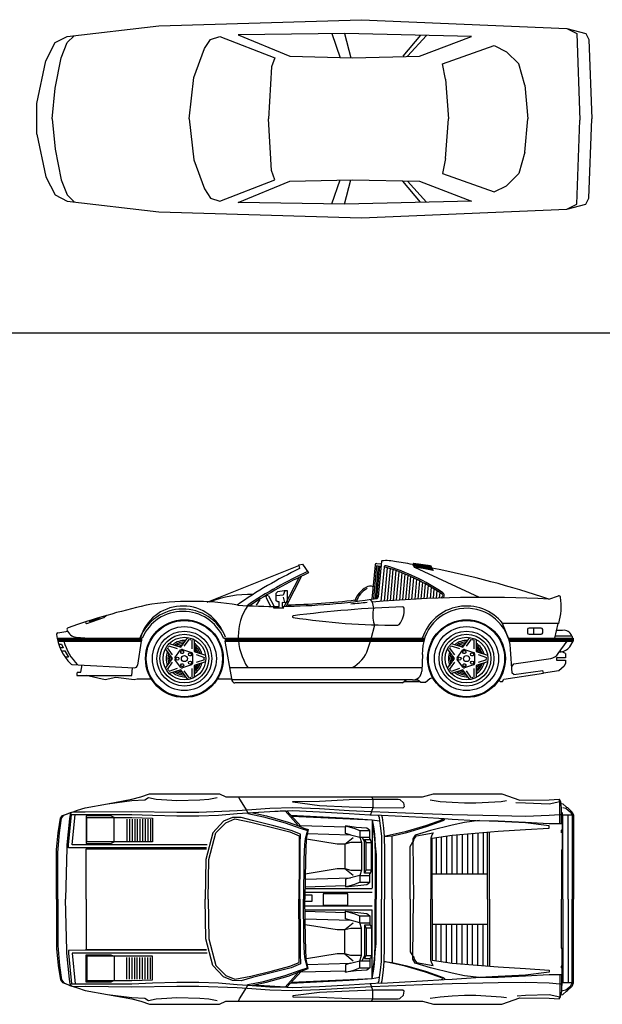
# Model space of a CAD drawing. Header units: millimetres. Extents: x 1343 to 64046, y 44602 to 77982.
# Tile 20 of 68: x 6943 to 11794, y 58949 to 67154. Entities that reach past the tile are written whole.
import ezdxf

# ---------------------------------------------------------------- set-up
doc = ezdxf.new("R2010")
doc.units = ezdxf.units.MM
doc.layers.add('L1', color=7, linetype='Continuous')

# ---------------------------------------------------------------- blocks, each defined once
blk = doc.blocks.new('A$C692274C5')
for p, q in [((1016, 1600.2), (2705.1, 1651)), ((2705.1, 1651), (4413.1, 1578)), ((254, 1511.3), (1016, 1600.2)), ((4413.1, 1578), (4497, 1536.1)), ((4413.1, 1578), (4572, 1536.7)), ((152.4, 1460.5), (254, 1511.3)), ((254, 1460.5), (310.8, 1517.3)), ((1397, 1409.7), (1447.8, 1485.9)), ((1447.8, 1485.9), (1524, 1511.3)), ((1524, 1511.3), (1981.2, 1333.5)), ((2565.4, 1536.7), (1676.4, 1524)), ((1676.4, 1524), (2108.2, 1346.2)), ((2456.1, 1535.3), (2527.3, 1333.5)), ((2562, 1536.7), (2616.2, 1333.5)), ((3619.5, 1511.3), (2565.4, 1536.7)), ((3195.8, 1520.8), (3048, 1346.2)), ((3246.2, 1519.7), (3086.1, 1346.2)), ((3187.7, 1346.2), (3619.5, 1511.3)), ((4497, 1536.1), (4521.2, 812.8)), ((4572, 1536.7), (4597.4, 1485.9)), ((4597.4, 1485.9), (4622.8, 825.5)), ((76.2, 1308.1), (152.4, 1460.5)), ((203.2, 1333.5), (254, 1460.5)), ((1308.1, 1168.4), (1397, 1409.7)), ((3378.2, 1282.7), (3810, 1435.1)), ((3810, 1435.1), (3911.6, 1384.3)), ((152.4, 1079.5), (203.2, 1333.5)), ((1981.2, 1333.5), (1955.8, 1257.3)), ((2108.2, 1346.2), (2628.9, 1333.5)), ((2628.9, 1333.5), (3187.7, 1346.2)), ((4013.2, 1282.7), (3911.6, 1384.3)), ((0, 952.5), (76.2, 1308.1)), ((1955.8, 1257.3), (1930.4, 825.5)), ((3403.6, 1155.7), (3378.2, 1282.7)), ((4064, 1104.9), (4013.2, 1282.7)), ((1270, 825.5), (1308.1, 1168.4)), ((3403.6, 1155.7), (3429, 825.5)), ((127, 825.5), (152.4, 1079.5)), ((4064, 1104.9), (4089.4, 825.5)), ((0, 698.5), (0, 952.5)), ((127, 825.5), (152.4, 571.5)), ((1270, 825.5), (1308.1, 482.6)), ((1955.8, 393.7), (1930.4, 825.5)), ((3403.6, 495.3), (3429, 825.5)), ((4064, 546.1), (4089.4, 825.5)), ((4597.4, 165.1), (4622.8, 825.5)), ((4497, 114.9), (4521.2, 812.8)), ((0, 698.5), (76.2, 342.9)), ((152.4, 571.5), (203.2, 317.5)), ((3403.6, 495.3), (3378.2, 368.3)), ((4064, 546.1), (4013.2, 368.3)), ((1308.1, 482.6), (1397, 241.3)), ((76.2, 342.9), (152.4, 190.5)), ((1981.2, 317.5), (1955.8, 393.7)), ((3378.2, 368.3), (3810, 215.9)), ((4013.2, 368.3), (3911.6, 266.7)), ((203.2, 317.5), (254, 190.5)), ((1524, 139.7), (1981.2, 317.5)), ((1676.4, 127), (2108.2, 304.8)), ((2108.2, 304.8), (2628.9, 317.5)), ((2456.1, 115.7), (2527.3, 317.5)), ((2562, 114.3), (2616.2, 317.5)), ((2628.9, 317.5), (3187.7, 304.8)), ((3195.8, 130.2), (3048, 304.8)), ((3246.2, 131.3), (3086.1, 304.8)), ((3187.7, 304.8), (3619.5, 139.7)), ((3810, 215.9), (3911.6, 266.7)), ((152.4, 190.5), (254, 139.7)), ((254, 190.5), (310.8, 133.7)), ((1397, 241.3), (1447.8, 165.1)), ((1447.8, 165.1), (1524, 139.7)), ((4572, 114.3), (4597.4, 165.1)), ((254, 139.7), (1016, 50.8)), ((2565.4, 114.3), (1676.4, 127)), ((3619.5, 139.7), (2565.4, 114.3)), ((4413.1, 73), (4497, 114.9)), ((4413.1, 73), (4572, 114.3)), ((1016, 50.8), (2705.1, 0)), ((2705.1, 0), (4413.1, 73))]:
    blk.add_line(p, q)
blk = doc.blocks.new('A$C5F453D1B')
for p, q in [((1254.8, 793.7), (2016.8, 1098.5)), ((2016.8, 1104.9), (2048.6, 1111.2)), ((2016.8, 1098.5), (2016.8, 1104.9)), ((2016.8, 1098.5), (2023.2, 1073.1)), ((2048.6, 1111.2), (2097.5, 1037.8)), ((2652.5, 1106), (2626.4, 819.1)), ((2664.5, 1097.4), (2639.6, 824.3)), ((2651.8, 1098.5), (2703.8, 1094.8)), ((2677.1, 1096.3), (2652.3, 823.1)), ((2689.7, 1095.1), (2664.9, 822)), ((2666, 1117.5), (2706.2, 1114.6)), ((2706.2, 1135.4), (2679, 837.1)), ((2727.2, 1086.1), (2701.2, 800)), ((2752.1, 1081.3), (2726.8, 802)), ((2776.8, 1073.5), (2752.3, 804)), ((2982.9, 1081.5), (2965.6, 1109.3)), ((2996.1, 1085.7), (2972.4, 1119.6)), ((2972.4, 1119.6), (3113.1, 1100.5)), ((2975.7, 1116.6), (2975.7, 1118.5)), ((2982, 1104.3), (2982, 1117.5)), ((3523.1, 833.1), (2982.9, 1081.5)), ((2988.4, 1091.9), (2988.4, 1116.5)), ((2994.7, 1082.6), (2994.7, 1115.5)), ((3135.7, 1058.9), (2996.1, 1085.7)), ((3001.1, 1081.6), (3001.1, 1114.5)), ((3007.4, 1080.6), (3007.4, 1113.5)), ((3013.8, 1079.5), (3013.8, 1112.5)), ((3020.1, 1078.5), (3020.1, 1111.5)), ((3026.5, 1077.5), (3026.5, 1110.5)), ((3032.8, 1076.5), (3032.8, 1109.5)), ((3039.2, 1075.5), (3039.2, 1108.5)), ((3045.5, 1074.5), (3045.5, 1107.5)), ((3051.9, 1073.5), (3051.9, 1106.5)), ((3058.2, 1072.5), (3058.2, 1105.5)), ((3064.6, 1071.5), (3064.6, 1104.5)), ((3070.9, 1070.5), (3070.9, 1103.5)), ((3077.3, 1069.5), (3077.3, 1102.5)), ((3083.6, 1068.5), (3083.6, 1101.5)), ((3090, 1067.5), (3090, 1100.5)), ((3096.3, 1066.5), (3096.3, 1099.5)), ((3102.7, 1065.5), (3102.7, 1098.5)), ((3109, 1064.4), (3109, 1097.5)), ((3113.1, 1100.5), (3135.7, 1058.9)), ((3115.4, 1063.4), (3115.4, 1096.5)), ((3121.7, 1062.4), (3121.7, 1084.2)), ((3128.1, 1061.4), (3128.1, 1070)), ((2020.3, 1001.3), (1896.5, 759.4)), ((2039.2, 1010.4), (1910.9, 759.6)), ((2801.5, 1065.3), (2777.9, 805.9)), ((2826.1, 1056.7), (2803.5, 807.7)), ((2850.7, 1047.7), (2829, 809.5)), ((2875.2, 1038.2), (2854.6, 811.2)), ((2899.7, 1028.4), (2880.1, 812.8)), ((2924.2, 1018.1), (2905.7, 814.4)), ((2948.6, 1007.4), (2931.2, 815.9)), ((2973, 996.2), (2956.8, 817.4)), ((2997.4, 984.6), (2982.3, 818.8)), ((3021.7, 972.6), (3007.8, 820.1)), ((3045.9, 960), (3033.3, 821.4)), ((3070.1, 947), (3058.8, 822.6)), ((3094.3, 933.5), (3084.3, 823.7)), ((3118.4, 919.5), (3109.8, 824.8)), ((3142.5, 905), (3135.3, 825.8)), ((1745, 830.3), (1780.9, 761.4)), ((1766, 845.8), (1810.9, 758.9)), ((1829.9, 868.4), (1842.9, 883.4)), ((1829.9, 804.2), (1829.9, 868.4)), ((1885.7, 851.3), (1832.2, 847)), ((1842.9, 883.4), (1894.1, 891.9)), ((1900.6, 887.6), (1885.7, 851.3)), ((1887.7, 836.3), (1898.4, 791.3)), ((1894.1, 891.9), (1919.8, 891.9)), ((1919.8, 891.9), (1919.8, 797.8)), ((3166.6, 890), (3160.8, 826.8)), ((3190.5, 874.4), (3186.3, 827.7)), ((3209.7, 839.6), (3200.7, 827.4)), ((4099.6, 819.1), (4180.5, 846.1)), ((1665.4, 767.9), (1695.3, 814.9)), ((1842.5, 755.1), (1806.1, 752.9)), ((1806.1, 752.9), (1806.1, 745.9)), ((1806.1, 745.9), (1892.3, 745.9)), ((1842.9, 795.5), (1829.9, 804.2)), ((1854.2, 759.8), (1842.5, 755.1)), ((1853.6, 795.5), (1842.9, 795.5)), ((1853.6, 759.2), (1853.6, 795.5)), ((1879.2, 791.3), (1879.2, 761.4)), ((1911.3, 789.3), (1879.2, 791.3)), ((1892.3, 745.9), (1880, 759.8)), ((1919.8, 797.8), (1911.3, 789.3)), ((2615.4, 813.5), (2627.7, 793.7)), ((2627.7, 793.7), (2640, 744.4)), ((251.8, 615.2), (393.1, 665.7)), ((273.8, 632), (362.8, 665.7)), ((393.1, 665.7), (414.9, 684.3)), ((240.1, 625.3), (251.8, 615.2)), ((270.4, 635.4), (273.8, 632)), ((2644.4, 592), (2620.9, 496.9)), ((2645, 611.4), (2644.4, 592)), ((3763.1, 495.3), (3712.3, 615.9)), ((4182.2, 615.9), (3712.3, 615.9)), ((4036.1, 577.8), (3934.5, 577.8)), ((3972.6, 577.8), (3972.6, 527)), ((4150.4, 495.3), (4175.8, 615.9)), ((4.5, 495.3), (713.5, 495.3)), ((10.5, 538.7), (92.8, 552.4)), ((162.6, 501.6), (270.6, 495.3)), ((703.8, 495.5), (696.5, 470.2)), ((1033.6, 418.3), (1092.5, 499.4)), ((1389.7, 495.3), (1764.1, 495.3)), ((1389.7, 495.3), (3065.8, 495.3)), ((1400.9, 495.3), (1407.2, 469.9)), ((3383.1, 418.3), (3442, 499.4)), ((3763.1, 495.3), (4302.8, 495.3)), ((3921.8, 565.1), (3921.8, 539.7)), ((3934.5, 527), (4036.1, 527)), ((4048.8, 539.7), (4048.8, 565.1)), ((4156.8, 514.3), (4290.1, 514.3)), ((4213.9, 558.8), (4163.1, 558.8)), ((4290.1, 514.3), (4296.5, 495.3)), ((4302.8, 495.3), (4302.8, 469.9)), ((4.5, 488.9), (713.5, 488.9)), ((7.2, 482.6), (713.5, 482.6)), ((8.6, 476.2), (713.5, 476.2)), ((10.2, 469.9), (703.6, 469.9)), ((22.9, 444.5), (42, 444.5)), ((54.7, 412.7), (29.3, 412.7)), ((42, 444.5), (54.7, 412.7)), ((703.6, 469.9), (673.8, 269.4)), ((966.3, 354.5), (923.2, 413.8)), ((935.2, 430.3), (1004.9, 407.6)), ((938.3, 449.3), (1033.6, 418.3)), ((1063.2, 426.5), (1106.2, 485.8)), ((1125.6, 479.5), (1125.6, 406.3)), ((1144.6, 482.5), (1144.6, 382.2)), ((1399.6, 469.9), (3058, 469.9)), ((1400.9, 469.9), (1460.6, 141.5)), ((1402.4, 488.9), (3063.7, 488.9)), ((1404, 482.6), (3061.7, 482.6)), ((1405.6, 476.2), (3059.8, 476.2)), ((2592.9, 401.9), (2614.6, 469.9)), ((3315.8, 354.5), (3272.7, 413.8)), ((3284.7, 430.3), (3354.4, 407.6)), ((3287.8, 449.3), (3383.1, 418.3)), ((3412.7, 426.5), (3455.7, 485.8)), ((3475.1, 479.5), (3475.1, 406.3)), ((3494.1, 482.5), (3494.1, 382.2)), ((3763.1, 488.9), (4302.8, 488.9)), ((3763.1, 482.6), (4302.8, 482.6)), ((3763.1, 476.2), (4302.8, 476.2)), ((3769.4, 469.9), (4302.8, 469.9)), ((4178.3, 365.5), (4252, 469.9)), ((4273.5, 422.6), (4302.8, 469.9)), ((48.3, 387.3), (67.4, 387.3)), ((67.4, 387.3), (99.1, 336.5)), ((99.1, 336.5), (73.7, 336.5)), ((965, 323.8), (906.1, 404.9)), ((986.1, 331.3), (1033, 395.9)), ((1047.2, 400.5), (1123.2, 375.8)), ((1131.9, 363.8), (1131.9, 283.9)), ((1144.6, 382.2), (1240, 351.2)), ((1161.6, 356.7), (1231.3, 334)), ((3045.9, 358.6), (3041, 219.6)), ((3314.5, 323.8), (3255.6, 404.9)), ((3335.6, 331.3), (3382.5, 395.9)), ((3396.7, 400.5), (3472.7, 375.8)), ((3481.4, 363.8), (3481.4, 283.9)), ((3494.1, 382.2), (3589.5, 351.2)), ((3511.1, 356.7), (3580.8, 334)), ((3794.8, 203.2), (3781, 403.7)), ((4163.1, 330.2), (4163.1, 311.1)), ((4239.3, 330.2), (4163.1, 330.2)), ((4239.3, 367.2), (4239.3, 330.2)), ((126.4, 275.7), (647.3, 247.7)), ((200.7, 209.5), (213.4, 273)), ((626.2, 184.1), (632.5, 247.6)), ((906.1, 242.8), (965, 323.8)), ((923.2, 233.9), (966.3, 293.2)), ((1033, 251.8), (986.1, 316.4)), ((1123.2, 271.9), (1047.2, 247.2)), ((1240, 296.5), (1144.6, 265.5)), ((1144.6, 265.5), (1144.6, 165.2)), ((1231.3, 313.7), (1161.6, 291)), ((3042, 247.6), (1441.3, 247.6)), ((3255.6, 242.8), (3314.5, 323.8)), ((3272.7, 233.9), (3315.8, 293.2)), ((3382.5, 251.8), (3335.6, 316.4)), ((3472.7, 271.9), (3396.7, 247.2)), ((3589.5, 296.5), (3494.1, 265.5)), ((3494.1, 265.5), (3494.1, 165.2)), ((3580.8, 313.7), (3511.1, 291)), ((3794.8, 260.3), (3807.5, 279.4)), ((3807.5, 279.4), (4115.2, 324.4)), ((4163.1, 311.1), (4239.3, 311.1)), ((4226.6, 260.3), (4182.2, 222.2)), ((4239.3, 285.7), (4226.6, 260.3)), ((4239.3, 311.1), (4239.3, 285.7)), ((172.1, 209.5), (169, 196.8)), ((169, 196.8), (169, 184.1)), ((169, 184.1), (626.2, 184.1)), ((172.1, 209.5), (200.7, 209.5)), ((403.9, 146), (245.2, 184.1)), ((492.8, 165.1), (403.9, 146)), ((645.2, 146), (492.8, 165.1)), ((1004.9, 240.1), (935.2, 217.4)), ((1033.6, 229.4), (938.3, 198.4)), ((1092.5, 148.3), (1033.6, 229.4)), ((1106.2, 161.9), (1063.2, 221.2)), ((1125.6, 241.4), (1125.6, 168.2)), ((3109, 158.7), (3134.4, 165.1)), ((3354.4, 240.1), (3284.7, 217.4)), ((3383.1, 229.4), (3287.8, 198.4)), ((3442, 148.3), (3383.1, 229.4)), ((3455.7, 161.9), (3412.7, 221.2)), ((3475.1, 241.4), (3475.1, 168.2)), ((3725, 152.4), (4055.6, 201.3)), ((3807.5, 190.5), (3794.8, 203.2)), ((3807.5, 190.5), (4049.5, 225.9)), ((4055.6, 201.3), (4049.5, 225.9)), ((4182.2, 222.2), (4055.6, 201.3)), ((670.6, 152.4), (645.2, 146)), ((791.3, 152.4), (670.6, 152.4)), ((1451.7, 152.4), (1331, 152.4)), ((2964.9, 146), (1464.4, 146)), ((2880.4, 120.6), (1485.6, 120.6)), ((2880.4, 120.6), (2912.2, 146)), ((2899.5, 133.3), (3020.1, 133.3)), ((2969.3, 146), (3007.4, 146)), ((3007.4, 146), (3032.8, 127)), ((3032.8, 127), (3070.9, 127)), ((3070.9, 127), (3109, 158.7)), ((3680.5, 146), (3693.2, 133.3)), ((3693.2, 133.3), (3712.3, 133.3)), ((3712.3, 133.3), (3725, 152.4))]:
    blk.add_line(p, q)
for centre, radius in [((1064.3, 323.8), 323.9), ((1064.3, 323.8), 317.5), ((1064.3, 323.8), 266.7), ((3413.8, 323.8), 323.9), ((3413.8, 323.8), 317.5), ((3413.8, 323.8), 266.7), ((1064.3, 323.8), 228.6), ((1064.3, 323.8), 203.2), ((1064.3, 323.8), 177.8), ((3413.8, 323.8), 228.6), ((3413.8, 323.8), 203.2), ((3413.8, 323.8), 177.8), ((1006.4, 323.4), 12.7), ((1064.3, 323.8), 25.4), ((3355.9, 323.4), 12.7), ((3413.8, 323.8), 25.4)]:
    blk.add_circle(centre, radius)
for centre, radius, start, end in [((3541.6, -2118), 3534, 115.44633, 125.24017), ((2665.1, 1104.8), 12.7, 85.88149, 174.80557), ((2746, 769.5), 370.7, 76.82446, 96.08441), ((2739.8, 1085), 12.7, 73.37131, 174.80557), ((2253.3, -544.1), 1700.2, 55.73823, 73.37131), ((2253.3, -544.1), 1712.9, 55.73823, 73.37131), ((1638.7, -6471.9), 7695.1, 79.94206, 81.09076), ((1638.7, -6471.9), 7695.1, 71.34951, 78.86245), ((3541.6, -2118), 3483.2, 114.62185, 124.15769), ((3541.6, -2118), 3470.5, 114.58838, 123.87465), ((2669.6, 746.3), 193.8, 117.68078, 163.61234), ((2669.6, 746.3), 181.1, 117.68078, 162.36331), ((2612, 868.1), 59.4, 66.44578, 123.01707), ((1606.6, -39.4), 897.1, 88.13242, 111.76884), ((1755.7, 837.8), 13.1, 38.01397, 215.03948), ((1826.3, 6102.3), 5343.4, 270.56928, 279.06725), ((3544.5, -9721.4), 10555.2, 86.9855, 94.98356), ((2666.4, 838.2), 12.7, 279.06725, 354.80557), ((3203.3, 850.6), 12.7, 300.344, 55.73823), ((3203.3, 850.6), 25.4, 300.344, 55.73823), ((4184.6, 834.1), 12.7, 7.77403, 108.43495), ((3657.5, 762.1), 544.6, 344.43083, 7.77403), ((2081.9, -5083.2), 6001.9, 102.85232, 109.32932), ((1051.6, 393.7), 368.3, 23.36279, 163.98661), ((1127.8, -1450.3), 2251.2, 80.25604, 99.74396), ((1826.3, 6102.3), 5343.4, 266.59356, 270.29878), ((1974.6, 509), 461.7, 146.04567, 214.31144), ((1826.3, 6102.3), 5330.7, 270.97935, 277.12649), ((3211.2, -8766.2), 9527.3, 91.98333, 97.48876), ((3544.5, -9721.4), 10555.2, 95.21274, 95.94306), ((2855.3, 686), 223.1, 164.80618, 199.53716), ((2701.4, 728.9), 193.5, 321.37396, 4.39007), ((2881.7, 742.7), 12.7, 4.39007, 91.18714), ((3413.8, 374.6), 368.3, 4.52172, 182.49528), ((3413.8, 374.6), 387.4, 38.53194, 161.85183), ((1051.6, 349.2), 387.4, 23.36279, 157.84898), ((1051.6, 349.2), 368.3, 23.36279, 156.63721), ((1970.2, 673.6), 6.35, 96.69835, 260.33542), ((2799.3, 6003.4), 5400.3, 261.1577, 270.46002), ((98.8, 568.2), 12.7, 106.09082, 198.34154), ((2842.7, 616), 12.7, 269.62693, 321.37396), ((3934.5, 565.1), 12.7, 90, 180), ((4036.1, 565.1), 12.7, 0, 90), ((12.6, 526.2), 12.7, 99.46232, 186.72472), ((415.7, 573.7), 418.6, 186.72472, 224.67787), ((174.4, 593.3), 92.4, 198.34154, 262.66562), ((3934.5, 539.7), 12.7, 180, 270), ((4036.1, 539.7), 12.7, 270, 0), ((4222.8, 486.6), 72.8, 22.43961, 97.04751), ((466.5, 573.7), 418.6, 194.36429, 225.91848), ((1064.3, 323.8), 165.1, 142.56195, 145.43805), ((1064.3, 323.8), 151.2, 86.09234, 129.90766), ((1064.3, 323.8), 137.9, 89.63671, 126.36329), ((1064.3, 323.8), 125.9, 93.65575, 122.34425), ((1064.3, 323.8), 113.2, 99.21649, 116.78351), ((1064.3, 323.8), 165.1, 70.56195, 73.43805), ((1064.3, 323.8), 151.2, 14.09234, 57.90766), ((1064.3, 323.8), 137.9, 17.63671, 54.36329), ((1064.3, 323.8), 125.9, 21.65575, 50.34425), ((3413.8, 323.8), 165.1, 142.56195, 145.43805), ((3413.8, 323.8), 151.2, 86.09234, 129.90766), ((3413.8, 323.8), 137.9, 89.63671, 126.36329), ((3413.8, 323.8), 125.9, 93.65575, 122.34425), ((3413.8, 323.8), 113.2, 99.21649, 116.78351), ((3413.8, 323.8), 165.1, 70.56195, 73.43805), ((3413.8, 323.8), 151.2, 14.09234, 57.90766), ((3413.8, 323.8), 137.9, 17.63671, 54.36329), ((3413.8, 323.8), 125.9, 21.65575, 50.34425), ((4190.5, 481.2), 101.6, 268.73294, 324.78241), ((1064.3, 323.8), 151.2, 158.09234, 201.90766), ((1064.3, 323.8), 137.9, 161.63671, 198.36329), ((1064.3, 323.8), 125.9, 165.65575, 194.34425), ((1064.3, 323.8), 113.2, 171.21649, 188.78351), ((996.4, 323.8), 12.7, 144, 216), ((1043.3, 388.4), 12.7, 72, 144), ((1119.2, 363.8), 12.7, 0, 72), ((1064.3, 323.8), 113.2, 27.21649, 44.78351), ((2343.7, 484.3), 262.3, 296.37206, 341.71296), ((3413.8, 323.8), 151.2, 158.09234, 201.90766), ((3413.8, 323.8), 137.9, 161.63671, 198.36329), ((3413.8, 323.8), 125.9, 165.65575, 194.34425), ((3413.8, 323.8), 113.2, 171.21649, 188.78351), ((3345.9, 323.8), 12.7, 144, 216), ((3392.8, 388.4), 12.7, 72, 144), ((3468.7, 363.8), 12.7, 0, 72), ((3413.8, 323.8), 113.2, 27.21649, 44.78351), ((4095.3, 424.1), 101.6, 281.30993, 324.78241), ((4190.5, 278.1), 101.6, 61.31234, 91.26706), ((127.1, 288.4), 12.7, 224.67787, 266.92874), ((648.7, 273.1), 25.4, 266.92874, 351.54872), ((1043.3, 259.3), 12.7, 216, 288), ((1119.2, 283.9), 12.7, 288, 0), ((1064.3, 323.8), 151.2, 302.09234, 345.90766), ((1064.3, 323.8), 137.9, 305.63671, 342.36329), ((1064.3, 323.8), 125.9, 309.65575, 338.34425), ((1064.3, 323.8), 113.2, 315.21649, 332.78351), ((1064.3, 323.8), 165.1, 358.56195, 1.43805), ((3392.8, 259.3), 12.7, 216, 288), ((3468.7, 283.9), 12.7, 288, 0), ((3413.8, 323.8), 151.2, 302.09234, 345.90766), ((3413.8, 323.8), 137.9, 305.63671, 342.36329), ((3413.8, 323.8), 125.9, 309.65575, 338.34425), ((3413.8, 323.8), 113.2, 315.21649, 332.78351), ((3413.8, 323.8), 165.1, 358.56195, 1.43805), ((1064.3, 323.8), 165.1, 214.56195, 217.43805), ((1064.3, 323.8), 151.2, 230.09234, 273.90766), ((1064.3, 323.8), 137.9, 233.63671, 270.36329), ((1064.3, 323.8), 125.9, 237.65575, 266.34425), ((1064.3, 323.8), 113.2, 243.21649, 260.78351), ((1064.3, 323.8), 165.1, 286.56195, 289.43805), ((2964.9, 222.2), 76.2, 270, 358.0173), ((3413.8, 323.8), 165.1, 214.56195, 217.43805), ((3413.8, 323.8), 151.2, 230.09234, 273.90766), ((3413.8, 323.8), 137.9, 233.63671, 270.36329), ((3413.8, 323.8), 125.9, 237.65575, 266.34425), ((3413.8, 323.8), 113.2, 243.21649, 260.78351), ((3413.8, 323.8), 165.1, 286.56195, 289.43805), ((1485.6, 146), 25.4, 190.30485, 270)]:
    blk.add_arc(centre, radius, start, end)
for centre, major_axis, start_param, end_param in [((1046, 378.8), (-8.98, 8.98), 1.10674, 7.389925), ((1110.9, 358.2), (8.98, 8.98), 1.420899, 7.704084), ((3395.5, 378.8), (-8.98, 8.98), 1.10674, 7.389925), ((3460.4, 358.2), (8.98, 8.98), 1.420899, 7.704084), ((1046.8, 268.7), (8.98, 8.98), 5.19081, 11.473995), ((1111.4, 290.2), (-8.98, 8.98), -1.406534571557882, 4.876650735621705), ((3396.3, 268.7), (8.98, 8.98), 5.19081, 11.473995), ((3460.9, 290.2), (-8.98, 8.98), -1.406534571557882, 4.876650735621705)]:
    blk.add_ellipse(centre, major_axis=major_axis, ratio=1, start_param=start_param, end_param=end_param)
blk = doc.blocks.new('A$C70F44388')
for p, q in [((626.8, 1709.4), (702.9, 1728.5)), ((702.9, 1728.5), (773.3, 1753.7)), ((773.3, 1753.7), (1356.6, 1753.7)), ((1356.6, 1753.7), (1408.4, 1728.5)), ((1408.4, 1728.5), (1522.3, 1728.5)), ((1516.2, 1728.5), (1522.3, 1709.4)), ((1522.3, 1728.5), (3047.7, 1728.5)), ((2621.9, 1728.5), (2634.5, 1709.4)), ((3047.7, 1728.5), (3138.2, 1753.7)), ((3138.2, 1753.7), (3708, 1753.7)), ((3708, 1753.7), (3857.6, 1701.1)), ((238.8, 1638), (423.2, 1671.1)), ((423.2, 1671.1), (626.8, 1709.4)), ((423.2, 1671.1), (626.8, 1696.8)), ((626.8, 1696.8), (734.6, 1702.8)), ((734.6, 1702.8), (766.4, 1722)), ((766.4, 1722), (829.9, 1709.4)), ((829.9, 1709.4), (919.1, 1702.8)), ((919.1, 1702.8), (1001.3, 1696.8)), ((1001.3, 1696.8), (1192.2, 1702.8)), ((1192.2, 1702.8), (1268.3, 1709.4)), ((1268.3, 1709.4), (1338.4, 1722)), ((1522.3, 1709.4), (1541.5, 1677.6)), ((1541.5, 1677.6), (1579.8, 1620.2)), ((1967.3, 1690.2), (2189.6, 1693.7)), ((1967.3, 1683.3), (1967.3, 1690.2)), ((2189.6, 1654.6), (1967.3, 1683.3)), ((2189.6, 1693.7), (2437.5, 1705.9)), ((2437.5, 1643.3), (2189.6, 1654.6)), ((2437.5, 1705.9), (2634.5, 1709.4)), ((2641, 1636.3), (2437.5, 1643.3)), ((2634.5, 1709.4), (2634.5, 1636.3)), ((2634.5, 1709.4), (2641, 1709.4)), ((2641, 1709.4), (2844.2, 1709.4)), ((2844.2, 1709.4), (2857.6, 1705.9)), ((2857.6, 1705.9), (2889, 1677.6)), ((2895.1, 1644.1), (2882.4, 1635)), ((2889, 1677.6), (2895.1, 1644.1)), ((3111.2, 1702.8), (3193.9, 1690.2)), ((3193.9, 1690.2), (3295.6, 1684.1)), ((3295.6, 1684.1), (3397, 1677.6)), ((3397, 1677.6), (3492.2, 1677.6)), ((3492.2, 1677.6), (3702.3, 1690.2)), ((3702.3, 1690.2), (3746.7, 1696.8)), ((3824.8, 1682.6), (3905.4, 1677.6)), ((3857.6, 1701.1), (4102.5, 1702.8)), ((3905.4, 1677.6), (4102.5, 1671.1)), ((4102.5, 1702.8), (4185.1, 1709.4)), ((4102.5, 1671.1), (4191.6, 1690.2)), ((4185.1, 1709.4), (4197.7, 1690.2)), ((4191.6, 1690.2), (4185.1, 1709.4)), ((4191.6, 1641.1), (4191.6, 1690.2)), ((4191.6, 1505.8), (4191.6, 1641.1)), ((4197.7, 1690.2), (4200.3, 1674.1)), ((4204.3, 1641.1), (4200.3, 1674.1)), ((4200.3, 1674.1), (4216.9, 1671.1)), ((4204.3, 1582.4), (4204.3, 1641.1)), ((4216.9, 1671.1), (4245.1, 1643.3)), ((4245.1, 1643.3), (4255.1, 1639.3)), ((31.8, 1550.6), (48.3, 1572.8)), ((41.8, 1550.6), (60.9, 1575.8)), ((48.3, 1572.8), (139.2, 1604.5)), ((60.9, 1575.8), (124.4, 1601.5)), ((99.2, 1327.9), (124.4, 1582.4)), ((111.8, 1582.4), (107.4, 1544.5)), ((124.4, 1601.5), (111.8, 1582.4)), ((124.4, 1582.4), (626.8, 1582.4)), ((130.9, 1327.9), (156.1, 1582.4)), ((139.2, 1604.5), (175.3, 1617.2)), ((139.2, 1604.5), (238.8, 1603.7)), ((175.3, 1617.2), (238.8, 1638)), ((238.8, 1603.7), (626.8, 1607.6)), ((245.3, 1569.7), (245.3, 1341)), ((451.9, 1569.7), (245.3, 1569.7)), ((480.2, 1556.7), (451.9, 1569.7)), ((626.8, 1607.6), (1001.3, 1601.5)), ((626.8, 1582.4), (798.1, 1575.8)), ((798.1, 1575.8), (1001.3, 1569.7)), ((1001.3, 1601.5), (1185.7, 1601.5)), ((1001.3, 1569.7), (1185.7, 1569.7)), ((1185.7, 1601.5), (1503.6, 1614.1)), ((1185.7, 1569.7), (1347.9, 1575.8)), ((1347.9, 1575.8), (1503.6, 1588.5)), ((1503.6, 1614.1), (1586.3, 1620.2)), ((1503.6, 1588.5), (1592.4, 1595)), ((1579.8, 1620.2), (1592.4, 1595)), ((1586.3, 1620.2), (1776.8, 1633.3)), ((1592.4, 1595), (1776.8, 1607.6)), ((1592.4, 1595), (1592.4, 1588.5)), ((1592.4, 1588.5), (1722.9, 1563.2)), ((1776.8, 1603.7), (1635, 1595)), ((1635, 1595), (1748.1, 1569.7)), ((1722.9, 1563.2), (1902.5, 1512.3)), ((1748.1, 1569.7), (1927.7, 1518.9)), ((1776.8, 1633.3), (1967.3, 1639.3)), ((1903.8, 1611.1), (1776.8, 1603.7)), ((1776.8, 1607.6), (1916.4, 1611.1)), ((2013.8, 1485.8), (1903.8, 1611.1)), ((1916.4, 1611.1), (1967.3, 1614.1)), ((1916.4, 1611.1), (2037.3, 1480.6)), ((1948.6, 1577.1), (2437.5, 1552.3)), ((1956.9, 1568), (2628.4, 1538)), ((1967.3, 1639.3), (2189.6, 1630.2)), ((1967.3, 1614.1), (2189.6, 1604.5)), ((2189.6, 1630.2), (2437.5, 1615.9)), ((2189.6, 1604.5), (2437.5, 1590.6)), ((2437.5, 1615.9), (2621.9, 1605.4)), ((2437.5, 1590.6), (2609.3, 1579.8)), ((2609.3, 1579.8), (2704.5, 1575.8)), ((2621.9, 1605.4), (2615.4, 1579.8)), ((2634.5, 1636.3), (2621.9, 1605.4)), ((2621.9, 1605.4), (3047.7, 1589.8)), ((2882.4, 1635), (2641, 1636.3)), ((2678.9, 1575.8), (2685.4, 1556.7)), ((2704.5, 1576.7), (3047.7, 1558)), ((2704.5, 1575.8), (2704.5, 1576.7)), ((2704.5, 1575.8), (2710.6, 1556.7)), ((3047.7, 1589.8), (3295.6, 1581.5)), ((3295.6, 1581.5), (3676.7, 1573.2)), ((3676.7, 1573.2), (3905.4, 1568.4)), ((3905.4, 1568.4), (4102.5, 1575.8)), ((4102.5, 1575.8), (4191.6, 1582.4)), ((4191.6, 1582.4), (4204.3, 1582.4)), ((4204.3, 1600.6), (4210.3, 1594.1)), ((4204.3, 1505.8), (4204.3, 1582.4)), ((4210.3, 1594.1), (4210.3, 1455.8)), ((4216.9, 1639.3), (4242.1, 1633.3)), ((4216.9, 876.9), (4216.9, 1575.8)), ((4293, 1575.8), (4216.9, 1575.8)), ((4242.1, 1633.3), (4280.4, 1601.5)), ((4255.1, 1639.3), (4293, 1601.5)), ((4261.2, 876.9), (4261.2, 1575.8)), ((4280.4, 1601.5), (4293, 1575.8)), ((4293, 1601.5), (4305.6, 1575.8)), ((4293, 1575.8), (4293, 876.9)), ((4305.6, 1575.8), (4305.6, 876.9)), ((12.6, 1429.7), (31.8, 1550.6)), ((23.1, 1429.7), (41.8, 1550.6)), ((107.4, 1544.5), (86.6, 1327.9)), ((251.8, 1556.7), (626.8, 1556.7)), ((251.8, 1353.6), (251.8, 1556.7)), ((480.2, 1353.6), (480.2, 1556.7)), ((585.2, 1543.8), (585.2, 1362.7)), ((606.9, 1543.8), (606.9, 1362.7)), ((626.8, 1556.7), (798.1, 1550.6)), ((628.7, 1543.8), (628.7, 1362.7)), ((650.4, 1543.8), (650.4, 1362.7)), ((672.2, 1543.8), (672.2, 1362.7)), ((693.9, 1543.8), (693.9, 1362.7)), ((715.7, 1543.8), (715.7, 1362.7)), ((737.4, 1543.8), (737.4, 1362.7)), ((759.1, 1543.8), (759.1, 1362.7)), ((780.9, 1543.8), (780.9, 1362.7)), ((798.1, 1550.6), (798.1, 1353.6)), ((1389.2, 1524.9), (1300.1, 1429.7)), ((1325.7, 1429.7), (1408.4, 1512.3)), ((1465.4, 1556.7), (1389.2, 1524.9)), ((1408.4, 1512.3), (1484.5, 1544.1)), ((1538.4, 1557.6), (1465.4, 1556.7)), ((1484.5, 1544.1), (1618, 1518.9)), ((1630.6, 1531.5), (1538.4, 1557.6)), ((1618, 1518.9), (1796.8, 1474.1)), ((1809.8, 1487.1), (1630.6, 1531.5)), ((1953.8, 1448.8), (1809.8, 1487.1)), ((1902.5, 1512.3), (2028.6, 1468)), ((1927.7, 1518.9), (2013.8, 1485.8)), ((2013.8, 1485.8), (2060.4, 1468)), ((2027.3, 1480.6), (2013.8, 1485.8)), ((2037.3, 1480.6), (2027.3, 1480.6)), ((2405.3, 1476.7), (2032.1, 1487.1)), ((2405.7, 1487.1), (2405.3, 1476.7)), ((2494.9, 1474.1), (2405.7, 1487.1)), ((2405.7, 1487.1), (2475.8, 1468)), ((2437.5, 1552.3), (2628.4, 1538)), ((2628.4, 1538), (2628.4, 966.5)), ((2628.4, 1538), (2688.9, 1528.4)), ((2628.4, 1538), (2641, 1461.4)), ((2628.4, 1486.7), (2641, 1423.6)), ((2685.4, 1556.7), (2688.9, 1528.4)), ((2688.9, 1528.4), (2698, 1468)), ((2710.6, 1556.7), (2723.7, 1468)), ((3072.9, 1487.1), (2901.6, 1436.2)), ((2915.5, 1431.9), (3079.5, 1480.6)), ((3047.7, 1558), (3226.9, 1547.1)), ((3214.3, 1536.3), (3072.9, 1487.1)), ((3079.5, 1480.6), (3219.1, 1531.5)), ((3295.6, 1493.2), (3114.7, 1448.8)), ((3200, 1548.9), (3216.9, 1542.3)), ((3216.9, 1542.3), (3214.3, 1536.3)), ((3219.1, 1531.5), (3231.7, 1538)), ((3226.9, 1547.1), (3295.6, 1543.2)), ((3231.7, 1538), (3230, 1544.1)), ((3295.6, 1543.2), (3492.2, 1531.5)), ((3395.7, 1516.2), (3295.6, 1493.2)), ((3517.9, 1531), (3395.7, 1516.2)), ((3492.2, 1531.5), (3676.7, 1528.9)), ((3676.7, 1522.8), (3524.4, 1529.3)), ((3676.7, 1528.9), (3905.4, 1517.6)), ((3905.4, 1511.5), (3676.7, 1522.8)), ((3905.4, 1517.6), (4102.5, 1505.8)), ((4102.5, 1487.1), (3905.4, 1511.5)), ((4102.5, 1505.8), (4204.3, 1505.8)), ((4102.5, 1468), (4102.5, 1487.1)), ((0, 1290.1), (12.6, 1429.7)), ((10, 1264.4), (23.1, 1429.7)), ((1300.1, 1429.7), (1243.1, 1207.4)), ((1268.3, 1207.4), (1325.7, 1429.7)), ((1796.8, 1474.1), (1941.2, 1436.2)), ((1941.2, 1436.2), (2019.1, 1404.5)), ((2029.9, 1417.1), (1953.8, 1448.8)), ((2019.1, 1404.5), (2019.1, 1207.4)), ((2028.6, 1468), (2088.2, 1448.8)), ((2028.6, 1334.4), (2029.9, 1417.1)), ((2060.4, 1468), (2094.3, 1455.4)), ((2088.2, 1448.8), (2069.1, 1378.8)), ((2094.3, 1455.4), (2079.5, 1378.8)), ((2086, 1422.7), (2447, 1411.9)), ((2405.7, 1423.6), (2405.3, 1476.7)), ((2447, 1411.9), (2405.7, 1423.6)), ((2447, 1411.9), (2526.6, 1391.9)), ((2475.8, 1468), (2526.6, 1448.8)), ((2583.6, 1468), (2494.9, 1474.1)), ((2526.6, 1448.8), (2526.6, 1391.9)), ((2526.6, 1448.8), (2602.8, 1448.8)), ((2609.3, 1448.8), (2583.6, 1468)), ((2609.3, 1373.1), (2609.3, 1448.8)), ((2641, 1461.4), (2647.1, 1417.1)), ((2641, 1423.6), (2650.6, 1347.1)), ((2647.1, 1417.1), (2653.7, 1321.8)), ((2698, 1468), (2704.5, 1397.9)), ((2704.5, 1397.9), (2704.5, 1372.7)), ((2723.7, 1468), (2729.3, 1397.9)), ((2901.6, 1436.2), (2729.3, 1397.9)), ((2729.3, 1397.9), (2793.3, 1404.5)), ((2729.3, 1397.9), (2729.8, 1277.5)), ((2793.3, 1404.5), (2915.5, 1431.9)), ((2793.3, 877.1), (2793.3, 1404.5)), ((2985.1, 1410.6), (2968.1, 1378.8)), ((2977.7, 1378.8), (2996.8, 1404.5)), ((3114.7, 1448.8), (2985.1, 1410.6)), ((2996.8, 1404.5), (3136.4, 1429.7)), ((3123.8, 1410.6), (3117.3, 1385.3)), ((3136.4, 1429.7), (3123.8, 1410.6)), ((3127.3, 1385.3), (3295.6, 1410.6)), ((3203.9, 1396.8), (3203.9, 1092.9)), ((3247.4, 1403.3), (3247.4, 1092.9)), ((3290.9, 1409.8), (3290.9, 1092.9)), ((3295.6, 1410.6), (3676.7, 1442.3)), ((3334.4, 1413.8), (3334.4, 1092.9)), ((3377.9, 1417.4), (3377.9, 1092.9)), ((3421.4, 1421), (3421.4, 1092.9)), ((3464.9, 1424.7), (3464.9, 1092.9)), ((3508.4, 1426.9), (3508.4, 1092.9)), ((3551.9, 1431), (3551.9, 1092.9)), ((3587.9, 876.9), (3587.9, 1434.5)), ((3606.6, 877.1), (3606.6, 1436.2)), ((3676.7, 1442.3), (3905.4, 1455.4)), ((3905.4, 1455.4), (4102.5, 1468)), ((4210.3, 1455.8), (4204.3, 1449.7)), ((4204.3, 1449.7), (4204.3, 1435.3)), ((4204.3, 1429.3), (4204.3, 1449.7)), ((4204.3, 1435.3), (4210.3, 1429.3)), ((4210.3, 1429.3), (4210.3, 1290.5)), ((86.6, 1327.9), (86.6, 1304)), ((99.6, 1304), (99.2, 1327.9)), ((1253.5, 1327.9), (130.9, 1327.9)), ((245.3, 1341), (451.9, 1341)), ((798.1, 1353.6), (251.8, 1353.6)), ((451.9, 1341), (480.2, 1353.6)), ((2027.8, 1207.4), (2028.6, 1334.4)), ((2064.3, 1334.4), (2059.1, 1207.4)), ((2069.1, 1378.8), (2064.3, 1334.4)), ((2079.5, 1378.8), (2071.7, 1207.4)), ((2336.1, 1334.4), (2079.9, 1376.2)), ((2399.6, 1334.4), (2336.1, 1334.4)), ((2399.6, 1334.4), (2469.2, 1390.1)), ((2450.1, 1347.1), (2399.6, 1334.4)), ((2399.6, 1334.4), (2399.6, 1131.3)), ((2539.3, 1347.1), (2450.1, 1347.1)), ((2526.6, 1391.9), (2545.8, 1391.9)), ((2526.6, 1391.9), (2539.3, 1347.1)), ((2539.3, 1347.1), (2539.3, 1118.3)), ((2545.8, 1391.9), (2564.5, 1349.7)), ((2545.8, 1391.9), (2609.3, 1391.9)), ((2564.5, 1372.7), (2609.3, 1373.1)), ((2564.5, 1349.7), (2564.5, 1372.7)), ((2564.5, 1372.7), (2577.5, 1347.1)), ((2564.5, 1093), (2564.5, 1349.7)), ((2577.5, 1347.1), (2621.9, 1347.1)), ((2577.5, 1118.3), (2577.5, 1347.1)), ((2615.4, 1372.7), (2609.3, 1373.1)), ((2621.9, 1347.1), (2615.4, 1372.7)), ((2621.9, 1118.3), (2621.9, 1347.1)), ((2650.6, 1347.1), (2651.9, 1245.7)), ((2653.7, 1321.8), (2660.2, 1245.7)), ((2704.5, 1372.7), (2704.5, 1251.8)), ((2945.9, 1315.3), (2968.1, 1353.6)), ((2945.9, 876.9), (2945.9, 1315.3)), ((2968.1, 1378.8), (2968.1, 1353.6)), ((2968.1, 1353.6), (2971.2, 1353.6)), ((2968.1, 1353.6), (2971.2, 877.1)), ((2971.2, 1353.6), (2977.7, 1378.8)), ((3117.3, 1385.3), (3117.3, 877.1)), ((3127.3, 877.1), (3127.3, 1385.3)), ((3160.4, 1390.3), (3160.4, 1092.9)), ((0, 877.1), (0, 1290.1)), ((10, 876.9), (10, 1264.4)), ((86.6, 1304), (73.5, 876.9)), ((238.8, 1302.7), (99.6, 1304)), ((1247.4, 1302.7), (238.8, 1302.7)), ((245.3, 1296.2), (1247.4, 1296.2)), ((245.3, 876.9), (245.3, 1296.2)), ((2651.9, 1245.7), (2651.9, 877.1)), ((2660.2, 1245.7), (2660.2, 877.1)), ((2704.5, 1251.8), (2704.5, 876.9)), ((2729.8, 1277.5), (2729.8, 876.9)), ((4210.3, 1290.5), (4204.3, 1284.4)), ((4204.3, 1284.4), (4204.3, 877.1)), ((1243.1, 1207.4), (1236.6, 876.9)), ((1261.8, 876.9), (1268.3, 1207.4)), ((2019.1, 1207.4), (2017.7, 876.9)), ((2025.1, 876.9), (2027.8, 1207.4)), ((2059.1, 1207.4), (2055.2, 876.9)), ((2071.7, 1207.4), (2068.2, 876.9)), ((2070.8, 1087.8), (2336.1, 1131.3)), ((2336.1, 1131.3), (2399.6, 1131.3)), ((2399.6, 1131.3), (2450.1, 1118.3)), ((2399.6, 1131.3), (2468.8, 1075.6)), ((2526.6, 1073.9), (2405.7, 1042.1)), ((2450.1, 1118.3), (2539.3, 1118.3)), ((2539.3, 1118.3), (2526.6, 1073.9)), ((2526.6, 1073.9), (2526.6, 1016.9)), ((2526.6, 1073.9), (2609.3, 1073.9)), ((2564.5, 1093), (2577.5, 1118.3)), ((2615.4, 1093), (2564.5, 1093)), ((2621.9, 1118.3), (2577.5, 1118.3)), ((2609.3, 1092.6), (2615.4, 1093)), ((2609.3, 1016.9), (2609.3, 1092.6)), ((2615.4, 1093), (2621.9, 1118.3)), ((3127.3, 1086.5), (3587.9, 1086.5)), ((2069.5, 979.1), (2405.3, 988.6)), ((2070.4, 1042.6), (2447, 1053.5)), ((2405.7, 1042.1), (2405.3, 988.6)), ((2405.3, 988.6), (2405.7, 978.6)), ((2405.7, 978.6), (2583.6, 997.8)), ((2405.7, 978.6), (2475.8, 997.8)), ((2475.8, 997.8), (2526.6, 1016.9)), ((2526.6, 1016.9), (2602.8, 1016.9)), ((2583.6, 997.8), (2609.3, 1016.9)), ((2069.5, 966), (2628.4, 966)), ((2069.5, 933.8), (2628.4, 933.8)), ((2074, 911.7), (2125.8, 911.7)), ((2125.8, 911.7), (2125.8, 857.3)), ((2426, 919.9), (2221.3, 919.9)), ((2221.3, 919.9), (2221.3, 827.3)), ((2426, 827.3), (2426, 919.9)), ((0, 876.6), (0, 463.7)), ((10, 876.9), (10, 489.3)), ((86.6, 449.7), (73.5, 876.9)), ((245.3, 876.9), (245.3, 457.6)), ((1243.1, 546.3), (1236.6, 876.9)), ((1261.8, 876.9), (1268.3, 546.3)), ((2019.1, 546.3), (2017.7, 876.9)), ((2025.1, 876.9), (2027.8, 546.3)), ((2059.1, 546.3), (2055.2, 876.9)), ((2071.7, 546.3), (2068.2, 876.9)), ((2125.8, 857.3), (2074, 857.3)), ((2221.3, 827.3), (2426, 827.3)), ((2651.9, 508), (2651.9, 876.6)), ((2660.2, 508), (2660.2, 876.6)), ((2704.5, 501.9), (2704.5, 876.9)), ((2729.8, 476.3), (2729.8, 876.9)), ((2793.3, 876.6), (2793.3, 349.3)), ((2945.9, 876.9), (2945.9, 438.4)), ((2968.1, 400.2), (2971.2, 876.6)), ((3117.3, 368.4), (3117.3, 876.6)), ((3127.3, 876.6), (3127.3, 368.4)), ((3587.9, 876.9), (3587.9, 319.3)), ((3606.6, 876.6), (3606.6, 317.5)), ((4204.3, 469.3), (4204.3, 876.6)), ((4216.9, 876.9), (4216.9, 177.9)), ((4261.2, 876.9), (4261.2, 177.9)), ((4293, 177.9), (4293, 876.9)), ((4305.6, 177.9), (4305.6, 876.9)), ((2069.5, 820), (2628.4, 820)), ((2069.5, 787.7), (2628.4, 787.7)), ((2069.5, 774.7), (2405.3, 765.1)), ((2405.3, 765.1), (2405.7, 775.1)), ((2405.7, 711.6), (2405.3, 765.1)), ((2405.7, 775.1), (2475.8, 755.9)), ((2405.7, 775.1), (2583.6, 755.9)), ((2475.8, 755.9), (2526.6, 736.8)), ((2583.6, 755.9), (2609.3, 736.8)), ((2628.4, 215.7), (2628.4, 787.3)), ((2070.4, 711.1), (2447, 700.3)), ((2070.8, 665.9), (2336.1, 622.4)), ((2399.6, 622.4), (2468.8, 678.1)), ((2526.6, 679.8), (2405.7, 711.6)), ((2526.6, 736.8), (2602.8, 736.8)), ((2526.6, 679.8), (2526.6, 736.8)), ((2539.3, 635.5), (2526.6, 679.8)), ((2526.6, 679.8), (2609.3, 679.8)), ((2564.5, 660.7), (2564.5, 404.1)), ((2615.4, 660.7), (2564.5, 660.7)), ((2564.5, 660.7), (2577.5, 635.5)), ((2609.3, 736.8), (2609.3, 661.1)), ((2609.3, 661.1), (2615.4, 660.7)), ((2615.4, 660.7), (2621.9, 635.5)), ((3127.3, 667.2), (3587.9, 667.2)), ((3160.4, 363.4), (3160.4, 660.9)), ((3203.9, 356.9), (3203.9, 660.9)), ((3247.4, 350.4), (3247.4, 660.9)), ((3290.9, 343.9), (3290.9, 660.9)), ((3334.4, 339.9), (3334.4, 660.9)), ((3377.9, 336.3), (3377.9, 660.9)), ((3421.4, 332.7), (3421.4, 660.9)), ((3464.9, 329.1), (3464.9, 660.9)), ((3508.4, 326.8), (3508.4, 660.9)), ((3551.9, 322.7), (3551.9, 660.9)), ((2336.1, 622.4), (2399.6, 622.4)), ((2399.6, 622.4), (2450.1, 635.5)), ((2399.6, 419.3), (2399.6, 622.4)), ((2450.1, 635.5), (2539.3, 635.5)), ((2539.3, 406.7), (2539.3, 635.5)), ((2577.5, 635.5), (2577.5, 406.7)), ((2621.9, 635.5), (2577.5, 635.5)), ((2621.9, 635.5), (2621.9, 406.7)), ((1300.1, 324), (1243.1, 546.3)), ((1268.3, 546.3), (1325.7, 324)), ((2019.1, 349.3), (2019.1, 546.3)), ((2027.8, 546.3), (2028.6, 419.3)), ((2064.3, 419.3), (2059.1, 546.3)), ((2079.5, 374.9), (2071.7, 546.3)), ((2650.6, 406.7), (2651.9, 508)), ((2653.7, 431.9), (2660.2, 508)), ((2704.5, 381), (2704.5, 501.9)), ((0, 463.7), (12.6, 324)), ((10, 489.3), (23.1, 324)), ((86.6, 425.8), (86.6, 449.7)), ((107.4, 209.2), (86.6, 425.8)), ((99.6, 449.7), (99.2, 425.8)), ((99.2, 425.8), (124.4, 171.4)), ((238.8, 451), (99.6, 449.7)), ((130.9, 425.8), (156.1, 171.4)), ((1253.5, 425.8), (130.9, 425.8)), ((1247.4, 451), (238.8, 451)), ((245.3, 457.6), (1247.4, 457.6)), ((245.3, 412.8), (451.9, 412.8)), ((245.3, 184), (245.3, 412.8)), ((451.9, 412.8), (480.2, 400.2)), ((2028.6, 419.3), (2029.9, 336.7)), ((2069.1, 374.9), (2064.3, 419.3)), ((2336.1, 419.3), (2079.9, 377.5)), ((2399.6, 419.3), (2336.1, 419.3)), ((2450.1, 406.7), (2399.6, 419.3)), ((2399.6, 419.3), (2469.2, 363.6)), ((2647.1, 336.7), (2653.7, 431.9)), ((2729.3, 355.8), (2729.8, 476.3)), ((2945.9, 438.4), (2968.1, 400.2)), ((4210.3, 463.2), (4204.3, 469.3)), ((4210.3, 324.5), (4210.3, 463.2)), ((251.8, 400.2), (251.8, 197)), ((798.1, 400.2), (251.8, 400.2)), ((480.2, 400.2), (480.2, 197)), ((585.2, 209.9), (585.2, 391)), ((606.9, 209.9), (606.9, 391)), ((628.7, 209.9), (628.7, 391)), ((650.4, 209.9), (650.4, 391)), ((672.2, 209.9), (672.2, 391)), ((693.9, 209.9), (693.9, 391)), ((715.7, 209.9), (715.7, 391)), ((737.4, 209.9), (737.4, 391)), ((759.1, 209.9), (759.1, 391)), ((780.9, 209.9), (780.9, 391)), ((798.1, 203.1), (798.1, 400.2)), ((1941.2, 317.5), (2019.1, 349.3)), ((2029.9, 336.7), (1953.8, 304.9)), ((2088.2, 304.9), (2069.1, 374.9)), ((2094.3, 298.4), (2079.5, 374.9)), ((2086, 331), (2447, 341.9)), ((2405.7, 330.1), (2405.3, 277.1)), ((2447, 341.9), (2405.7, 330.1)), ((2447, 341.9), (2526.6, 361.9)), ((2539.3, 406.7), (2450.1, 406.7)), ((2526.6, 361.9), (2539.3, 406.7)), ((2526.6, 304.9), (2526.6, 361.9)), ((2526.6, 361.9), (2545.8, 361.9)), ((2545.8, 361.9), (2564.5, 404.1)), ((2545.8, 361.9), (2609.3, 361.9)), ((2564.5, 381), (2577.5, 406.7)), ((2564.5, 404.1), (2564.5, 381)), ((2564.5, 381), (2609.3, 380.6)), ((2577.5, 406.7), (2621.9, 406.7)), ((2615.4, 381), (2609.3, 380.6)), ((2609.3, 380.6), (2609.3, 304.9)), ((2621.9, 406.7), (2615.4, 381)), ((2628.4, 267.1), (2641, 330.1)), ((2641, 330.1), (2650.6, 406.7)), ((2641, 292.3), (2647.1, 336.7)), ((2698, 285.8), (2704.5, 355.8)), ((2704.5, 355.8), (2704.5, 381)), ((2723.7, 285.8), (2729.3, 355.8)), ((2901.6, 317.5), (2729.3, 355.8)), ((2729.3, 355.8), (2793.3, 349.3)), ((2793.3, 349.3), (2915.5, 321.9)), ((2968.1, 400.2), (2971.2, 400.2)), ((2968.1, 374.9), (2968.1, 400.2)), ((2985.1, 343.2), (2968.1, 374.9)), ((2971.2, 400.2), (2977.7, 374.9)), ((2977.7, 374.9), (2996.8, 349.3)), ((3114.7, 304.9), (2985.1, 343.2)), ((2996.8, 349.3), (3136.4, 324)), ((3123.8, 343.2), (3117.3, 368.4)), ((3136.4, 324), (3123.8, 343.2)), ((3127.3, 368.4), (3295.6, 343.2)), ((3295.6, 343.2), (3676.7, 311.4)), ((12.6, 324), (31.8, 203.1)), ((23.1, 324), (41.8, 203.1)), ((1389.2, 228.8), (1300.1, 324)), ((1325.7, 324), (1408.4, 241.4)), ((1618, 234.9), (1796.8, 279.7)), ((1809.8, 266.6), (1630.6, 222.3)), ((1796.8, 279.7), (1941.2, 317.5)), ((1953.8, 304.9), (1809.8, 266.6)), ((1902.5, 241.4), (2028.6, 285.8)), ((2013.8, 267.9), (1903.8, 142.7)), ((1916.4, 142.7), (2037.3, 273.2)), ((1927.7, 234.9), (2013.8, 267.9)), ((2013.8, 267.9), (2060.4, 285.8)), ((2027.3, 273.2), (2013.8, 267.9)), ((2037.3, 273.2), (2027.3, 273.2)), ((2028.6, 285.8), (2088.2, 304.9)), ((2405.3, 277.1), (2032.1, 266.6)), ((2060.4, 285.8), (2094.3, 298.4)), ((2405.7, 266.6), (2405.3, 277.1)), ((2405.7, 266.6), (2475.8, 285.8)), ((2494.9, 279.7), (2405.7, 266.6)), ((2475.8, 285.8), (2526.6, 304.9)), ((2583.6, 285.8), (2494.9, 279.7)), ((2526.6, 304.9), (2602.8, 304.9)), ((2609.3, 304.9), (2583.6, 285.8)), ((2628.4, 215.7), (2641, 292.3)), ((2688.9, 225.3), (2698, 285.8)), ((2710.6, 197), (2723.7, 285.8)), ((3072.9, 266.6), (2901.6, 317.5)), ((2915.5, 321.9), (3079.5, 273.2)), ((3214.3, 217.5), (3072.9, 266.6)), ((3079.5, 273.2), (3219.1, 222.3)), ((3295.6, 260.5), (3114.7, 304.9)), ((3395.7, 237.5), (3295.6, 260.5)), ((3676.7, 311.4), (3905.4, 298.4)), ((3905.4, 298.4), (4102.5, 285.8)), ((4102.5, 266.6), (3905.4, 242.3)), ((3905.4, 236.2), (4102.5, 247.9)), ((4102.5, 285.8), (4102.5, 266.6)), ((4102.5, 247.9), (4204.3, 247.9)), ((4191.6, 247.9), (4191.6, 112.7)), ((4204.3, 318.4), (4210.3, 324.5)), ((4204.3, 324.5), (4204.3, 304)), ((4204.3, 304), (4204.3, 318.4)), ((4210.3, 297.9), (4204.3, 304)), ((4204.3, 247.9), (4204.3, 171.4)), ((4210.3, 159.6), (4210.3, 297.9)), ((31.8, 203.1), (48.3, 180.9)), ((41.8, 203.1), (60.9, 177.9)), ((48.3, 180.9), (139.2, 149.2)), ((60.9, 177.9), (124.4, 152.2)), ((111.8, 171.4), (107.4, 209.2)), ((124.4, 152.2), (111.8, 171.4)), ((124.4, 171.4), (626.8, 171.4)), ((451.9, 184), (245.3, 184)), ((251.8, 197), (626.8, 197)), ((480.2, 197), (451.9, 184)), ((626.8, 197), (798.1, 203.1)), ((626.8, 171.4), (798.1, 177.9)), ((798.1, 177.9), (1001.3, 184)), ((1001.3, 184), (1185.7, 184)), ((1185.7, 184), (1347.9, 177.9)), ((1347.9, 177.9), (1503.6, 165.3)), ((1465.4, 197), (1389.2, 228.8)), ((1408.4, 241.4), (1484.5, 209.6)), ((1538.4, 196.2), (1465.4, 197)), ((1484.5, 209.6), (1618, 234.9)), ((1503.6, 165.3), (1592.4, 158.8)), ((1630.6, 222.3), (1538.4, 196.2)), ((1592.4, 165.3), (1722.9, 190.5)), ((1592.4, 158.8), (1592.4, 165.3)), ((1635, 158.8), (1748.1, 184)), ((1722.9, 190.5), (1902.5, 241.4)), ((1748.1, 184), (1927.7, 234.9)), ((1948.6, 176.6), (2437.5, 201.4)), ((1956.9, 185.7), (2628.4, 215.7)), ((2437.5, 201.4), (2628.4, 215.7)), ((2437.5, 163.1), (2609.3, 174)), ((2609.3, 174), (2704.5, 177.9)), ((2621.9, 148.3), (2615.4, 174)), ((2628.4, 215.7), (2688.9, 225.3)), ((2678.9, 177.9), (2685.4, 197)), ((2685.4, 197), (2688.9, 225.3)), ((2704.5, 177.9), (2710.6, 197)), ((2704.5, 177), (3047.7, 195.7)), ((2704.5, 177.9), (2704.5, 177)), ((3047.7, 195.7), (3226.9, 206.6)), ((3047.7, 164), (3295.6, 172.2)), ((3200, 204.9), (3216.9, 211.4)), ((3216.9, 211.4), (3214.3, 217.5)), ((3219.1, 222.3), (3231.7, 215.7)), ((3226.9, 206.6), (3295.6, 210.5)), ((3231.7, 215.7), (3230, 209.6)), ((3295.6, 210.5), (3492.2, 222.3)), ((3295.6, 172.2), (3676.7, 180.5)), ((3517.9, 222.7), (3395.7, 237.5)), ((3492.2, 222.3), (3676.7, 224.9)), ((3676.7, 231), (3524.4, 224.4)), ((3905.4, 242.3), (3676.7, 231)), ((3676.7, 224.9), (3905.4, 236.2)), ((3676.7, 180.5), (3905.4, 185.3)), ((3905.4, 185.3), (4102.5, 177.9)), ((4102.5, 177.9), (4191.6, 171.4)), ((4191.6, 171.4), (4204.3, 171.4)), ((4204.3, 171.4), (4204.3, 112.7)), ((4293, 177.9), (4216.9, 177.9)), ((4280.4, 152.2), (4293, 177.9)), ((4293, 152.2), (4305.6, 177.9)), ((139.2, 149.2), (238.8, 150.1)), ((139.2, 149.2), (175.3, 136.6)), ((175.3, 136.6), (238.8, 115.7)), ((238.8, 150.1), (626.8, 146.1)), ((238.8, 115.7), (423.2, 82.6)), ((423.2, 82.6), (626.8, 57)), ((423.2, 82.6), (626.8, 44.4)), ((626.8, 146.1), (1001.3, 152.2)), ((1001.3, 152.2), (1185.7, 152.2)), ((1185.7, 152.2), (1503.6, 139.6)), ((1503.6, 139.6), (1586.3, 133.5)), ((1541.5, 76.1), (1579.8, 133.5)), ((1579.8, 133.5), (1592.4, 158.8)), ((1586.3, 133.5), (1776.8, 120.5)), ((1592.4, 158.8), (1776.8, 146.1)), ((1776.8, 150.1), (1635, 158.8)), ((1903.8, 142.7), (1776.8, 150.1)), ((1776.8, 146.1), (1916.4, 142.7)), ((1776.8, 120.5), (1967.3, 114.4)), ((1916.4, 142.7), (1967.3, 139.6)), ((1967.3, 139.6), (2189.6, 149.2)), ((1967.3, 114.4), (2189.6, 123.5)), ((2189.6, 99.2), (1967.3, 70.5)), ((2189.6, 149.2), (2437.5, 163.1)), ((2189.6, 123.5), (2437.5, 137.9)), ((2437.5, 110.5), (2189.6, 99.2)), ((2437.5, 137.9), (2621.9, 148.3)), ((2641, 117.4), (2437.5, 110.5)), ((2621.9, 148.3), (3047.7, 164)), ((2634.5, 117.4), (2621.9, 148.3)), ((2634.5, 44.4), (2634.5, 117.4)), ((2882.4, 118.7), (2641, 117.4)), ((2895.1, 109.6), (2882.4, 118.7)), ((2889, 76.1), (2895.1, 109.6)), ((3905.4, 76.1), (4102.5, 82.6)), ((4102.5, 82.6), (4191.6, 63.5)), ((4191.6, 112.7), (4191.6, 63.5)), ((4204.3, 112.7), (4200.3, 79.6)), ((4200.3, 79.6), (4216.9, 82.6)), ((4204.3, 153.1), (4210.3, 159.6)), ((4204.3, 113.5), (4216.9, 114.4)), ((4216.9, 114.4), (4242.1, 120.5)), ((4216.9, 82.6), (4245.1, 110.5)), ((4242.1, 120.5), (4280.4, 152.2)), ((4245.1, 110.5), (4255.1, 114.4)), ((4255.1, 114.4), (4293, 152.2)), ((626.8, 57), (734.6, 50.9)), ((626.8, 44.4), (702.9, 25.2)), ((702.9, 25.2), (773.3, 0)), ((734.6, 50.9), (766.4, 31.8)), ((766.4, 31.8), (829.9, 44.4)), ((773.3, 0), (1356.6, 0)), ((829.9, 44.4), (919.1, 50.9)), ((919.1, 50.9), (1001.3, 57)), ((1001.3, 57), (1192.2, 50.9)), ((1192.2, 50.9), (1268.3, 44.4)), ((1268.3, 44.4), (1338.4, 31.8)), ((1356.6, 0), (1408.4, 25.2)), ((1408.4, 25.2), (1522.3, 25.2)), ((1516.2, 25.2), (1522.3, 44.4)), ((1522.3, 44.4), (1541.5, 76.1)), ((1522.3, 25.2), (3047.7, 25.2)), ((1967.3, 70.5), (1967.3, 63.5)), ((1967.3, 63.5), (2189.6, 60)), ((2189.6, 60), (2437.5, 47.8)), ((2437.5, 47.8), (2634.5, 44.4)), ((2621.9, 25.2), (2634.5, 44.4)), ((2634.5, 44.4), (2641, 44.4)), ((2641, 44.4), (2844.2, 44.4)), ((2844.2, 44.4), (2857.6, 47.8)), ((2857.6, 47.8), (2889, 76.1)), ((3047.7, 25.2), (3138.2, 0)), ((3111.2, 50.9), (3193.9, 63.5)), ((3138.2, 0), (3708, 0)), ((3193.9, 63.5), (3295.6, 69.6)), ((3295.6, 69.6), (3397, 76.1)), ((3397, 76.1), (3492.2, 76.1)), ((3492.2, 76.1), (3702.3, 63.5)), ((3702.3, 63.5), (3746.7, 57)), ((3708, 0), (3857.6, 52.6)), ((3834.3, 71.7), (3905.4, 76.1)), ((3857.6, 52.6), (4102.5, 50.9)), ((4102.5, 50.9), (4185.1, 44.4)), ((4191.6, 63.5), (4185.1, 44.4)), ((4185.1, 44.4), (4197.7, 63.5)), ((4197.7, 63.5), (4200.3, 79.6))]:
    blk.add_line(p, q)
blk = doc.blocks.new('FORMAT')
at = {"layer": 'L1', "color": 155, "true_color": 0x546d8e}
blk.add_line((64045.9, 64541), (3580.5, 64541), dxfattribs=at)

msp = doc.modelspace()

# ---------------------------------------------------------------- block references
for name, p in [('A$C692274C5', (7085, 65502.5)), ('A$C5F453D1B', (7249.7, 61506.2)), ('A$C70F44388', (7249.7, 58949.4))]:
    msp.add_blockref(name, p)
at = {"layer": 'L1'}
msp.add_blockref('FORMAT', (0, 0), dxfattribs=at)

doc.saveas('drawing.dxf')
